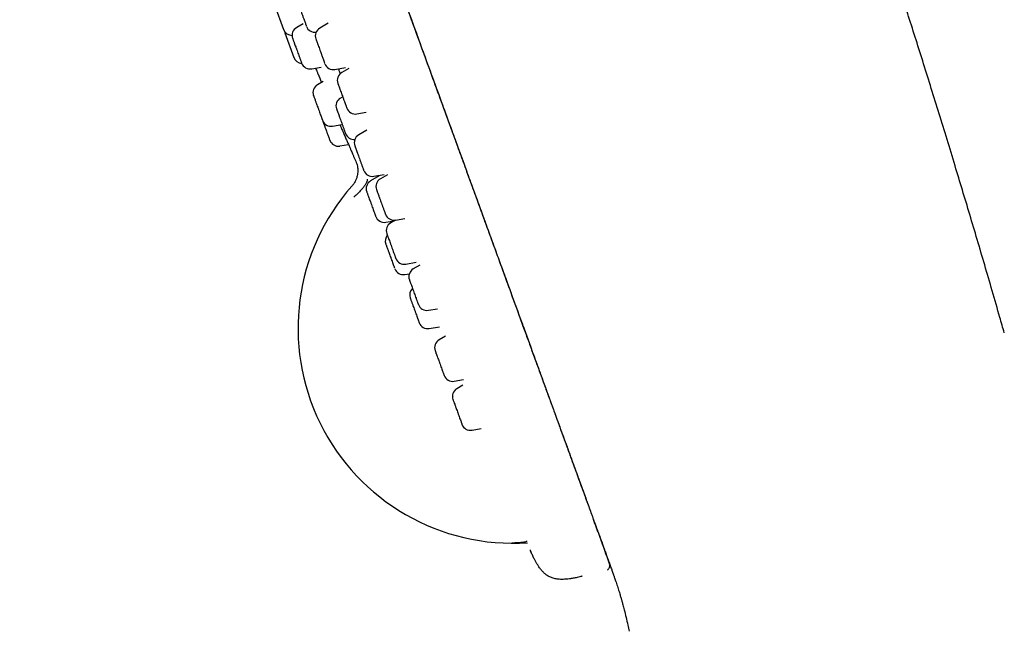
# Model space of a CAD drawing. Header units: millimetres. Extents: x 8 to 1577, y 12 to 2534.
# Tile 52 of 114: x 401 to 456, y 2091 to 2125. Entities that reach past the tile are written whole.
import ezdxf

# ---------------------------------------------------------------- set-up
doc = ezdxf.new("R2010")
doc.units = ezdxf.units.MM

msp = doc.modelspace()

# ---------------------------------------------------------------- linework, layer by layer
at = {"color": 7, "linetype": 'Continuous', "lineweight": 30}
for p, q in [((415.368, 2126.087), (415.867, 2124.715)), ((416.945, 2125.024), (416.592, 2124.824)), ((418.342, 2125.055), (417.877, 2124.787)), ((415.936, 2124.527), (416.435, 2123.154)), ((417.429, 2122.525), (417.948, 2122.621)), ((418.714, 2122.488), (419.293, 2122.591)), ((419.495, 2122.549), (419.095, 2122.318)), ((418.066, 2121.821), (417.75, 2121.642)), ((419.145, 2120.974), (419.024, 2120.904)), ((419.932, 2120.019), (420.446, 2120.11)), ((418.587, 2119.343), (419.091, 2119.437)), ((420.486, 2119.111), (420.037, 2118.852)), ((418.989, 2118.238), (419.476, 2118.328)), ((419.755, 2117.661), (419.872, 2117.396)), ((419.872, 2117.396), (419.873, 2117.395)), ((421.176, 2116.577), (420.699, 2116.301)), ((420.874, 2116.554), (421.456, 2116.657)), ((421.067, 2116.588), (421.09, 2116.527)), ((421.626, 2116.643), (421.241, 2116.421)), ((421.536, 2114.003), (422.015, 2114.088)), ((422.075, 2114.122), (421.814, 2113.971)), ((422.078, 2114.122), (422.595, 2114.214)), ((422.65, 2111.673), (423.233, 2111.776)), ((423.434, 2111.618), (423.067, 2111.406)), ((422.594, 2111.097), (422.846, 2111.142)), ((423.903, 2109.108), (424.418, 2109.198)), ((423.951, 2108.098), (424.526, 2108.199)), ((424.852, 2107.668), (424.501, 2107.466)), ((425.337, 2105.167), (425.847, 2105.257)), ((425.824, 2104.945), (425.489, 2104.752)), ((426.325, 2102.453), (426.827, 2102.542)), ((433.321, 2096.79), (433.321, 2096.789)), ((433.499, 2096.3), (433.49, 2096.325)), ((429.574, 2095.744), (429.597, 2095.692)), ((429.578, 2095.729), (429.576, 2095.735)), ((429.577, 2095.735), (429.578, 2095.728)), ((432.417, 2094.347), (432.433, 2094.351))]:
    msp.add_line(p, q, dxfattribs=at)
at = {"color": 7, "linetype": 'Continuous', "lineweight": 30, "flags": 128}
msp.add_lwpolyline([(415.911, 2124.624), (415.913, 2124.612), (415.936, 2124.527)], dxfattribs=at)
at = {"color": 7, "linetype": 'Continuous', "lineweight": 30}
for centre, radius, start, end in [((416.337, 2124.886), 0.5, 200, 270.0087), ((416.837, 2124.389), 0.5, 119.4148, 200), ((417.605, 2125.057), 0.5, 200, 277.7319), ((418.127, 2124.354), 0.5, 120, 200), ((416.905, 2123.325), 0.5, 200, 266.4748), ((417.337, 2123.016), 0.5, 200, 280.5852), ((418.627, 2122.981), 0.5, 200, 280), ((714.726, 2247.93), 322.456, 202.93788, 203.03226), ((419.345, 2121.885), 0.5, 120, 200), ((417.995, 2121.207), 0.5, 119.4148, 200), ((419.274, 2120.471), 0.5, 120, 200), ((419.845, 2120.512), 0.5, 200, 280), ((418.495, 2119.834), 0.5, 200, 280.5852), ((419.774, 2119.098), 0.5, 200, 275.4371), ((420.287, 2118.419), 0.5, 120, 200), ((418.897, 2118.729), 0.5, 200, 280.5852), ((420.787, 2117.046), 0.5, 200, 280), ((428.601, 2108.104), 11.936, 138.5295, 273.8752), ((420.949, 2115.868), 0.5, 120, 200), ((421.491, 2115.988), 0.5, 120, 200), ((421.449, 2114.496), 0.5, 200, 280), ((421.991, 2114.615), 0.5, 200, 280), ((422.064, 2113.538), 0.5, 120, 200), ((422.007, 2112.963), 0.5, 140.3583, 200), ((422.563, 2112.165), 0.5, 200, 280), ((422.507, 2111.59), 0.5, 200, 280), ((423.317, 2110.973), 0.5, 120, 200), ((423.365, 2109.963), 0.5, 133.8642, 200), ((423.816, 2109.6), 0.5, 200, 280), ((423.865, 2108.59), 0.5, 200, 280), ((424.751, 2107.033), 0.5, 120, 200), ((425.25, 2105.66), 0.5, 200, 280), ((425.739, 2104.319), 0.5, 120, 200), ((426.238, 2102.946), 0.5, 200, 280)]:
    msp.add_arc(centre, radius, start, end, dxfattribs=at)
for points, knots in [([(455.876, 2107.857), (455.794, 2108.144), (455.571, 2108.922), (455.208, 2110.18), (454.789, 2111.62), (454.373, 2113.033), (453.961, 2114.422), (453.552, 2115.79), (453.132, 2117.181), (452.701, 2118.594), (452.262, 2120.023), (451.828, 2121.422), (451.401, 2122.788), (450.981, 2124.12), (450.57, 2125.417), (450.166, 2126.677), (449.772, 2127.9), (449.387, 2129.086), (449.013, 2130.23), (448.65, 2131.333), (448.299, 2132.395), (447.956, 2133.424), (447.607, 2134.464), (447.254, 2135.511), (446.897, 2136.564), (446.552, 2137.576), (446.219, 2138.547), (445.898, 2139.478), (445.589, 2140.369), (445.293, 2141.219), (445.029, 2141.975), (444.795, 2142.641), (444.59, 2143.223), (444.393, 2143.781), (444.2, 2144.324), (444.006, 2144.87), (443.805, 2145.434), (443.594, 2146.024), (443.357, 2146.684), (443.092, 2147.419), (442.798, 2148.232), (442.49, 2149.081), (442.166, 2149.966), (441.828, 2150.888), (441.482, 2151.826), (441.129, 2152.779), (440.768, 2153.745), (440.394, 2154.744), (440.007, 2155.773), (439.605, 2156.834), (439.189, 2157.925), (438.759, 2159.047), (438.315, 2160.199), (437.857, 2161.382), (437.387, 2162.588), (436.905, 2163.817), (436.41, 2165.069), (435.9, 2166.352), (435.371, 2167.675), (434.821, 2169.039), (434.25, 2170.445), (433.661, 2171.886), (433.053, 2173.361), (432.432, 2174.859), (431.797, 2176.378), (431.15, 2177.914), (430.489, 2179.473), (429.813, 2181.052), (429.125, 2182.649), (428.423, 2184.264), (427.704, 2185.903), (427.06, 2187.361), (426.493, 2188.635), (426.008, 2189.722), (425.51, 2190.83), (425.078, 2191.788), (424.811, 2192.378), (424.715, 2192.59)], [0, 0, 0, 0, 0.009906, 0.026865, 0.043453, 0.05973, 0.075746, 0.091545, 0.107133, 0.124005, 0.140562, 0.156776, 0.172625, 0.188089, 0.203149, 0.217791, 0.232009, 0.245809, 0.259201, 0.271963, 0.284342, 0.296346, 0.307977, 0.320748, 0.333047, 0.344879, 0.356245, 0.367144, 0.377575, 0.387536, 0.397026, 0.404151, 0.410984, 0.417524, 0.423779, 0.430117, 0.436752, 0.443682, 0.450908, 0.460042, 0.469609, 0.479607, 0.490037, 0.500898, 0.512188, 0.523226, 0.534644, 0.54644, 0.558615, 0.571165, 0.58409, 0.597387, 0.611053, 0.625089, 0.639499, 0.654021, 0.668917, 0.684194, 0.699861, 0.716225, 0.733015, 0.750245, 0.767908, 0.785979, 0.804097, 0.822551, 0.841305, 0.860323, 0.879563, 0.89903, 0.918806, 0.938987, 0.951925, 0.965094, 0.978522, 0.992244, 1, 1, 1, 1]), ([(401.217, 2184.994), (401.217, 2184.994), (401.215, 2185), (401.223, 2184.979), (401.241, 2184.927), (401.275, 2184.834), (401.322, 2184.705), (401.383, 2184.539), (401.457, 2184.336), (401.544, 2184.097), (401.644, 2183.821), (401.743, 2183.55), (401.832, 2183.303), (401.911, 2183.088), (401.999, 2182.846), (402.096, 2182.579), (402.204, 2182.283), (402.322, 2181.957), (402.449, 2181.609), (402.583, 2181.24), (402.725, 2180.852), (402.877, 2180.433), (403.042, 2179.98), (403.219, 2179.494), (403.402, 2178.991), (403.59, 2178.475), (403.781, 2177.949), (403.983, 2177.396), (404.194, 2176.816), (404.414, 2176.209), (404.64, 2175.589), (404.871, 2174.956), (405.105, 2174.314), (405.346, 2173.651), (405.594, 2172.968), (405.859, 2172.24), (406.141, 2171.465), (406.441, 2170.642), (406.747, 2169.801), (407.06, 2168.942), (407.378, 2168.068), (407.701, 2167.179), (408.029, 2166.278), (408.377, 2165.322), (408.745, 2164.312), (409.133, 2163.246), (409.524, 2162.171), (409.918, 2161.089), (410.314, 2160), (410.713, 2158.906), (411.224, 2157.502), (411.847, 2155.788), (412.585, 2153.762), (413.317, 2151.749), (414.045, 2149.751), (414.766, 2147.768), (415.489, 2145.782), (416.212, 2143.795), (416.932, 2141.817), (417.648, 2139.851), (418.359, 2137.897), (419.07, 2135.943), (419.781, 2133.991), (420.491, 2132.04), (421.2, 2130.093), (421.907, 2128.148), (422.563, 2126.347), (423.167, 2124.687), (423.719, 2123.17), (424.27, 2121.657), (424.785, 2120.243), (425.262, 2118.932), (425.701, 2117.724), (426.138, 2116.525), (426.539, 2115.422), (426.906, 2114.415), (427.238, 2113.501), (427.567, 2112.598), (427.894, 2111.7), (428.217, 2110.811), (428.537, 2109.933), (428.85, 2109.072), (429.157, 2108.231), (429.456, 2107.41), (429.746, 2106.611), (430.028, 2105.836), (430.3, 2105.088), (430.563, 2104.368), (430.814, 2103.677), (431.054, 2103.017), (431.283, 2102.39), (431.498, 2101.797), (431.702, 2101.237), (431.895, 2100.707), (432.078, 2100.204), (432.251, 2099.728), (432.414, 2099.28), (432.566, 2098.865), (432.706, 2098.479), (432.836, 2098.122), (432.956, 2097.791), (433.029, 2097.593), (433.065, 2097.493)], [0, 0, 0, 0, 0.000001, 0.015682, 0.031361, 0.04704, 0.062719, 0.078399, 0.093802, 0.109204, 0.124602, 0.140001, 0.1488, 0.157601, 0.166401, 0.175201, 0.184, 0.1928, 0.2016, 0.209667, 0.217734, 0.225802, 0.233869, 0.241935, 0.249999, 0.257315, 0.264633, 0.271951, 0.279269, 0.286587, 0.293906, 0.300808, 0.307706, 0.314603, 0.321499, 0.328396, 0.336096, 0.343797, 0.351499, 0.359202, 0.366904, 0.374603, 0.382301, 0.389999, 0.398798, 0.407599, 0.416399, 0.425198, 0.433998, 0.442798, 0.451599, 0.467731, 0.483864, 0.499998, 0.515679, 0.531358, 0.547038, 0.562718, 0.578399, 0.593799, 0.6092, 0.6246, 0.640001, 0.6554, 0.670799, 0.686202, 0.701604, 0.713702, 0.725802, 0.7379, 0.749995, 0.759798, 0.769602, 0.779404, 0.789203, 0.7969, 0.804598, 0.812298, 0.820002, 0.827862, 0.835718, 0.843573, 0.851428, 0.859286, 0.867143, 0.875, 0.88284, 0.890681, 0.898522, 0.906361, 0.914198, 0.921897, 0.929596, 0.937298, 0.945, 0.952859, 0.960716, 0.96857, 0.976426, 0.984284, 0.992143, 1, 1, 1, 1]), ([(410.116, 2160.546), (410.231, 2160.228), (410.483, 2159.536), (410.874, 2158.462), (411.287, 2157.327), (411.784, 2155.962), (412.365, 2154.364), (413.031, 2152.535), (413.698, 2150.704), (414.364, 2148.874), (415.026, 2147.054), (415.684, 2145.246), (416.338, 2143.449), (416.992, 2141.652), (417.664, 2139.807), (418.353, 2137.914), (419.059, 2135.973), (419.766, 2134.032), (420.472, 2132.091), (421.179, 2130.149), (421.809, 2128.419), (422.361, 2126.9), (422.837, 2125.593), (423.312, 2124.288), (423.786, 2122.986), (424.259, 2121.686), (424.731, 2120.39), (425.166, 2119.194), (425.566, 2118.096), (425.929, 2117.097), (426.29, 2116.106), (426.648, 2115.123), (427.001, 2114.155), (427.347, 2113.203), (427.687, 2112.269), (428.021, 2111.351), (428.337, 2110.484), (428.634, 2109.665), (428.915, 2108.895), (429.19, 2108.139), (429.459, 2107.4), (429.722, 2106.678), (429.978, 2105.975), (430.225, 2105.294), (430.467, 2104.631), (430.701, 2103.988), (430.928, 2103.365), (431.144, 2102.771), (431.35, 2102.204), (431.547, 2101.664), (431.734, 2101.15), (431.917, 2100.647), (432.095, 2100.159), (432.265, 2099.69), (432.423, 2099.258), (432.568, 2098.859), (432.707, 2098.477), (432.838, 2098.116), (432.961, 2097.778), (433.033, 2097.581), (433.068, 2097.484)], [0, 0, 0, 0, 0.013311, 0.02901, 0.044728, 0.060456, 0.085629, 0.11079, 0.135916, 0.160982, 0.185999, 0.21054, 0.235059, 0.259565, 0.284063, 0.310519, 0.336984, 0.363466, 0.389975, 0.416523, 0.443135, 0.461091, 0.479064, 0.497046, 0.515028, 0.533003, 0.550972, 0.568947, 0.58304, 0.597132, 0.611223, 0.625315, 0.639413, 0.65327, 0.667148, 0.681005, 0.694818, 0.70713, 0.719435, 0.731748, 0.744109, 0.756513, 0.768935, 0.781349, 0.79373, 0.806516, 0.819266, 0.831999, 0.844734, 0.857489, 0.870292, 0.883143, 0.897299, 0.911436, 0.925514, 0.939549, 0.953563, 0.969196, 0.984834, 1, 1, 1, 1]), ([(416.637, 2126.255), (416.637, 2126.256), (416.636, 2126.258), (416.642, 2126.242), (416.65, 2126.218), (416.665, 2126.177), (416.688, 2126.115), (416.716, 2126.039), (416.741, 2125.968), (416.77, 2125.889), (416.809, 2125.781), (416.86, 2125.643), (416.904, 2125.52), (416.942, 2125.417), (416.972, 2125.334), (416.991, 2125.282), (417, 2125.256)], [0, 0, 0, 0, 0.049319, 0.110998, 0.17203, 0.233395, 0.325535, 0.41732, 0.467592, 0.517248, 0.616689, 0.716487, 0.815927, 0.877526, 0.938557, 1, 1, 1, 1]), ([(417, 2125.256), (417.014, 2125.219), (417.041, 2125.145), (417.07, 2125.065), (417.09, 2125.01), (417.108, 2124.96), (417.125, 2124.914), (417.135, 2124.886), (417.134, 2124.889), (417.134, 2124.889)], [0, 0, 0, 0, 0.172634, 0.34494, 0.439221, 0.532347, 0.718838, 0.906001, 1, 1, 1, 1]), ([(416.369, 2124.214), (416.368, 2124.215), (416.367, 2124.218), (416.377, 2124.193), (416.394, 2124.146), (416.414, 2124.091), (416.434, 2124.036), (416.46, 2123.963), (416.495, 2123.868), (416.531, 2123.767), (416.563, 2123.681), (416.597, 2123.588), (416.639, 2123.471), (416.69, 2123.333), (416.731, 2123.219), (416.763, 2123.131), (416.788, 2123.064), (416.813, 2122.994), (416.837, 2122.928), (416.853, 2122.884), (416.862, 2122.86), (416.867, 2122.847), (416.866, 2122.848), (416.866, 2122.848)], [0, 0, 0, 0, 0.027755, 0.092846, 0.157704, 0.197933, 0.237739, 0.277763, 0.337858, 0.397722, 0.430511, 0.462898, 0.527755, 0.592846, 0.657704, 0.697933, 0.737739, 0.777763, 0.837858, 0.897722, 0.930511, 0.962898, 1, 1, 1, 1]), ([(417.659, 2124.179), (417.658, 2124.18), (417.658, 2124.181), (417.663, 2124.166), (417.672, 2124.142), (417.687, 2124.101), (417.71, 2124.039), (417.737, 2123.963), (417.763, 2123.892), (417.792, 2123.813), (417.831, 2123.705), (417.881, 2123.567), (417.926, 2123.444), (417.963, 2123.341), (417.994, 2123.258), (418.013, 2123.206), (418.022, 2123.18)], [0, 0, 0, 0, 0.0493186, 0.1109984, 0.1720296, 0.2333952, 0.3255348, 0.4173196, 0.4675921, 0.5172482, 0.6166885, 0.716487, 0.8159272, 0.8775256, 0.9385568, 1, 1, 1, 1]), ([(418.022, 2123.18), (418.036, 2123.143), (418.063, 2123.069), (418.092, 2122.989), (418.112, 2122.934), (418.13, 2122.884), (418.147, 2122.838), (418.157, 2122.81), (418.156, 2122.813), (418.156, 2122.813)], [0, 0, 0, 0, 0.172634, 0.34494, 0.439221, 0.532347, 0.718838, 0.906001, 1, 1, 1, 1]), ([(417.64, 2122.564), (417.648, 2122.545), (417.675, 2122.48), (417.71, 2122.397), (417.743, 2122.316), (417.764, 2122.267), (417.766, 2122.261), (417.767, 2122.258)], [0, 0, 0, 0, 0.092448, 0.320331, 0.547239, 0.772472, 1, 1, 1, 1]), ([(418.908, 2122.523), (418.928, 2122.468), (418.962, 2122.374), (418.994, 2122.285), (419.008, 2122.248)], [0, 0, 0, 0, 0.57769, 1, 1, 1, 1]), ([(418.876, 2121.71), (418.876, 2121.711), (418.876, 2121.712), (418.882, 2121.695), (418.891, 2121.67), (418.906, 2121.628), (418.929, 2121.564), (418.958, 2121.487), (418.984, 2121.416), (419.013, 2121.336), (419.052, 2121.228), (419.102, 2121.089), (419.147, 2120.966), (419.184, 2120.864), (419.215, 2120.781), (419.233, 2120.729), (419.243, 2120.704)], [0, 0, 0, 0, 0.0552296, 0.1165259, 0.1771777, 0.2381617, 0.3297284, 0.4209425, 0.4709024, 0.5202498, 0.6190718, 0.7182498, 0.8170717, 0.8782871, 0.9389389, 1, 1, 1, 1]), ([(417.526, 2121.034), (417.526, 2121.035), (417.525, 2121.037), (417.528, 2121.031), (417.533, 2121.015), (417.548, 2120.976), (417.574, 2120.904), (417.604, 2120.82), (417.634, 2120.738), (417.661, 2120.664), (417.695, 2120.572), (417.735, 2120.46), (417.775, 2120.35), (417.808, 2120.26), (417.841, 2120.168), (417.882, 2120.057), (417.926, 2119.936), (417.959, 2119.846), (417.982, 2119.781), (417.998, 2119.737), (418.013, 2119.697), (418.024, 2119.668), (418.024, 2119.666), (418.025, 2119.665)], [0, 0, 0, 0, 0.008861, 0.04165, 0.074037, 0.138894, 0.203985, 0.268842, 0.309071, 0.348877, 0.388901, 0.448997, 0.508861, 0.54165, 0.574036, 0.638894, 0.703985, 0.768842, 0.809071, 0.848877, 0.888901, 0.948997, 1, 1, 1, 1]), ([(418.805, 2120.298), (418.805, 2120.297), (418.806, 2120.295), (418.818, 2120.261), (418.834, 2120.218), (418.851, 2120.172), (418.874, 2120.107), (418.906, 2120.021), (418.94, 2119.926), (418.971, 2119.843), (419.003, 2119.754), (419.046, 2119.637), (419.097, 2119.497), (419.14, 2119.378), (419.174, 2119.284), (419.201, 2119.21), (419.217, 2119.167), (419.225, 2119.145)], [0, 0, 0, 0, 0.073391, 0.161135, 0.215561, 0.269413, 0.323561, 0.404864, 0.485853, 0.530213, 0.574028, 0.661773, 0.749833, 0.837577, 0.891931, 0.945784, 1, 1, 1, 1]), ([(419.243, 2120.704), (419.256, 2120.667), (419.283, 2120.593), (419.312, 2120.514), (419.332, 2120.46), (419.349, 2120.411), (419.365, 2120.367), (419.375, 2120.341), (419.374, 2120.343), (419.374, 2120.344)], [0, 0, 0, 0, 0.174683, 0.349035, 0.444436, 0.538667, 0.727373, 0.916758, 1, 1, 1, 1]), ([(418.029, 2119.652), (418.033, 2119.642), (418.05, 2119.596), (418.08, 2119.514), (418.115, 2119.416), (418.146, 2119.33), (418.183, 2119.23), (418.225, 2119.115), (418.263, 2119.009), (418.293, 2118.927), (418.322, 2118.846), (418.356, 2118.756), (418.388, 2118.666), (418.409, 2118.61), (418.42, 2118.578), (418.426, 2118.561), (418.427, 2118.559), (418.427, 2118.558)], [0, 0, 0, 0, 0.026008, 0.118239, 0.175447, 0.232054, 0.28897, 0.37443, 0.45956, 0.506188, 0.552244, 0.644475, 0.737038, 0.829269, 0.886477, 0.943083, 1, 1, 1, 1]), ([(418.992, 2119.418), (419.013, 2119.369), (419.069, 2119.24), (419.159, 2119.034), (419.259, 2118.804), (419.354, 2118.586), (419.441, 2118.384), (419.521, 2118.201), (419.59, 2118.04), (419.649, 2117.905), (419.696, 2117.798), (419.73, 2117.72), (419.751, 2117.67), (419.754, 2117.664), (419.755, 2117.661)], [0, 0, 0, 0, 0.052229, 0.137901, 0.224538, 0.31078, 0.396418, 0.482951, 0.5694, 0.655025, 0.741337, 0.828026, 0.91385, 1, 1, 1, 1]), ([(419.225, 2119.145), (419.236, 2119.115), (419.257, 2119.055), (419.278, 2119), (419.29, 2118.965), (419.3, 2118.939), (419.305, 2118.924), (419.304, 2118.929), (419.303, 2118.929)], [0, 0, 0, 0, 0.230173, 0.45991, 0.585616, 0.70978, 0.95843, 1, 1, 1, 1]), ([(419.819, 2118.245), (419.818, 2118.245), (419.818, 2118.246), (419.828, 2118.219), (419.842, 2118.18), (419.858, 2118.137), (419.88, 2118.077), (419.91, 2117.994), (419.943, 2117.902), (419.973, 2117.82), (420.005, 2117.732), (420.047, 2117.616), (420.098, 2117.476), (420.142, 2117.356), (420.177, 2117.26), (420.205, 2117.184), (420.221, 2117.139), (420.229, 2117.116)], [0, 0, 0, 0, 0.054858, 0.144357, 0.199871, 0.254801, 0.310032, 0.392961, 0.47557, 0.520816, 0.565508, 0.655008, 0.74483, 0.834329, 0.889769, 0.944699, 1, 1, 1, 1]), ([(419.873, 2117.396), (419.891, 2117.35), (419.928, 2117.259), (419.962, 2117.121), (419.981, 2116.988), (419.986, 2116.852), (419.977, 2116.718), (419.955, 2116.589), (419.927, 2116.484), (419.897, 2116.399), (419.866, 2116.328), (419.825, 2116.243), (419.759, 2116.131), (419.692, 2116.05), (419.655, 2116.005)], [0, 0, 0, 0, 0.100464, 0.196293, 0.286498, 0.370291, 0.471027, 0.558459, 0.63217, 0.69207, 0.738758, 0.788607, 0.883322, 1, 1, 1, 1]), ([(420.229, 2117.116), (420.241, 2117.085), (420.263, 2117.022), (420.285, 2116.963), (420.299, 2116.924), (420.31, 2116.894), (420.317, 2116.875), (420.316, 2116.878), (420.316, 2116.879)], [0, 0, 0, 0, 0.218057, 0.435699, 0.554788, 0.672416, 0.907977, 1, 1, 1, 1]), ([(420.502, 2116.402), (420.508, 2116.384), (420.519, 2116.347), (420.497, 2116.259), (420.442, 2116.147), (420.352, 2116.011), (420.233, 2115.86), (420.089, 2115.702), (419.932, 2115.544), (419.82, 2115.443), (419.765, 2115.393)], [0, 0, 0, 0, 0.117704, 0.241444, 0.369563, 0.499989, 0.630417, 0.75854, 0.882287, 1, 1, 1, 1]), ([(420.48, 2115.697), (420.48, 2115.697), (420.479, 2115.698), (420.485, 2115.682), (420.502, 2115.636), (420.526, 2115.571), (420.55, 2115.503), (420.574, 2115.439), (420.604, 2115.357), (420.641, 2115.253), (420.68, 2115.146), (420.713, 2115.057), (420.747, 2114.963), (420.789, 2114.847), (420.837, 2114.714), (420.876, 2114.609), (420.904, 2114.53), (420.926, 2114.472), (420.937, 2114.44), (420.943, 2114.424)], [0, 0, 0, 0, 0.0135685, 0.0920815, 0.1708773, 0.2493902, 0.2980895, 0.3462767, 0.3947278, 0.4674766, 0.5399451, 0.5796377, 0.6188437, 0.6973567, 0.7761526, 0.8546655, 0.9033005, 0.9514876, 1, 1, 1, 1]), ([(421.023, 2115.813), (421.023, 2115.814), (421.022, 2115.816), (421.031, 2115.791), (421.044, 2115.754), (421.059, 2115.713), (421.081, 2115.654), (421.11, 2115.573), (421.144, 2115.481), (421.173, 2115.401), (421.205, 2115.313), (421.247, 2115.198), (421.298, 2115.057), (421.342, 2114.937), (421.377, 2114.84), (421.405, 2114.763), (421.421, 2114.718), (421.43, 2114.695)], [0, 0, 0, 0, 0.047108, 0.137341, 0.19331, 0.24869, 0.304374, 0.387983, 0.471269, 0.516887, 0.561946, 0.652179, 0.742737, 0.83297, 0.888865, 0.944246, 1, 1, 1, 1]), ([(420.943, 2114.424), (420.95, 2114.404), (420.965, 2114.363), (420.975, 2114.336), (420.979, 2114.325), (420.979, 2114.325), (420.979, 2114.325)], [0, 0, 0, 0, 0.345186, 0.689717, 0.878236, 1, 1, 1, 1]), ([(421.43, 2114.695), (421.441, 2114.663), (421.465, 2114.599), (421.487, 2114.538), (421.502, 2114.498), (421.513, 2114.466), (421.521, 2114.445), (421.52, 2114.447), (421.52, 2114.447)], [0, 0, 0, 0, 0.217492, 0.434571, 0.553351, 0.670675, 0.905625, 1, 1, 1, 1]), ([(421.595, 2113.364), (421.595, 2113.364), (421.595, 2113.363), (421.608, 2113.329), (421.627, 2113.275), (421.649, 2113.215), (421.671, 2113.156), (421.699, 2113.079), (421.735, 2112.98), (421.772, 2112.877), (421.804, 2112.789), (421.838, 2112.696), (421.881, 2112.579), (421.93, 2112.442), (421.971, 2112.332), (422.002, 2112.247), (422.025, 2112.183), (422.038, 2112.147), (422.044, 2112.129)], [0, 0, 0, 0, 0.0590838, 0.1407434, 0.2221098, 0.272579, 0.3225175, 0.3727296, 0.4481223, 0.5232247, 0.5643599, 0.6049908, 0.6863573, 0.768017, 0.8493834, 0.899786, 0.9497244, 1, 1, 1, 1]), ([(421.538, 2112.789), (421.538, 2112.789), (421.538, 2112.79), (421.542, 2112.778), (421.551, 2112.755), (421.568, 2112.707), (421.597, 2112.627), (421.63, 2112.536), (421.662, 2112.45), (421.69, 2112.372), (421.724, 2112.277), (421.766, 2112.164), (421.806, 2112.053), (421.838, 2111.964), (421.871, 2111.874), (421.91, 2111.766), (421.952, 2111.651), (421.983, 2111.567), (422.004, 2111.51), (422.018, 2111.47), (422.024, 2111.453), (422.028, 2111.444)], [0, 0, 0, 0, 0.036173, 0.072084, 0.107554, 0.178587, 0.249875, 0.320907, 0.364966, 0.408562, 0.452397, 0.518215, 0.583778, 0.619689, 0.65516, 0.726192, 0.79748, 0.868513, 0.912514, 0.95611, 1, 1, 1, 1]), ([(422.044, 2112.129), (422.053, 2112.105), (422.07, 2112.058), (422.084, 2112.02), (422.091, 2112.002), (422.094, 2111.994), (422.093, 2111.996), (422.092, 2111.997)], [0, 0, 0, 0, 0.2959, 0.591239, 0.75284, 0.912461, 1, 1, 1, 1]), ([(422.848, 2110.798), (422.848, 2110.799), (422.847, 2110.801), (422.857, 2110.774), (422.874, 2110.727), (422.895, 2110.67), (422.915, 2110.615), (422.942, 2110.541), (422.976, 2110.446), (423.013, 2110.344), (423.045, 2110.257), (423.079, 2110.165), (423.121, 2110.047), (423.172, 2109.909), (423.213, 2109.796), (423.245, 2109.709), (423.269, 2109.642), (423.283, 2109.604), (423.29, 2109.585)], [0, 0, 0, 0, 0.0399771, 0.1232949, 0.2063136, 0.2578077, 0.3087602, 0.3599919, 0.4369156, 0.5135431, 0.5555136, 0.5969696, 0.6799884, 0.7633062, 0.8463249, 0.897751, 0.9487035, 1, 1, 1, 1]), ([(422.895, 2109.791), (422.895, 2109.791), (422.895, 2109.791), (422.899, 2109.78), (422.911, 2109.748), (422.934, 2109.684), (422.963, 2109.606), (422.991, 2109.528), (423.017, 2109.456), (423.05, 2109.367), (423.09, 2109.257), (423.13, 2109.147), (423.162, 2109.057), (423.196, 2108.965), (423.237, 2108.852), (423.283, 2108.726), (423.318, 2108.631), (423.343, 2108.562), (423.361, 2108.513), (423.37, 2108.488), (423.374, 2108.476)], [0, 0, 0, 0, 0.025689, 0.062933, 0.137517, 0.212369, 0.286953, 0.333215, 0.378991, 0.425017, 0.494126, 0.562968, 0.600674, 0.637918, 0.712502, 0.787355, 0.861938, 0.90814, 0.953915, 1, 1, 1, 1]), ([(423.29, 2109.585), (423.299, 2109.559), (423.318, 2109.508), (423.333, 2109.466), (423.341, 2109.443), (423.346, 2109.43), (423.345, 2109.432), (423.345, 2109.432)], [0, 0, 0, 0, 0.274442, 0.548364, 0.698246, 0.846292, 1, 1, 1, 1]), ([(423.374, 2108.476), (423.38, 2108.461), (423.39, 2108.431), (423.395, 2108.418), (423.395, 2108.419), (423.395, 2108.42)], [0, 0, 0, 0, 0.46037, 0.919866, 1, 1, 1, 1]), ([(424.281, 2106.861), (424.281, 2106.861), (424.282, 2106.86), (424.29, 2106.836), (424.31, 2106.782), (424.335, 2106.712), (424.361, 2106.64), (424.386, 2106.573), (424.417, 2106.487), (424.456, 2106.381), (424.495, 2106.273), (424.528, 2106.183), (424.562, 2106.09), (424.604, 2105.974), (424.651, 2105.844), (424.688, 2105.743), (424.715, 2105.668), (424.735, 2105.613), (424.746, 2105.584), (424.751, 2105.57)], [0, 0, 0, 0, 0.0342383, 0.1111061, 0.1882509, 0.2651186, 0.3127974, 0.3599749, 0.4074108, 0.4786351, 0.5495852, 0.5884461, 0.6268305, 0.7036983, 0.7808431, 0.8577108, 0.9053267, 0.9525041, 1, 1, 1, 1]), ([(424.751, 2105.57), (424.758, 2105.552), (424.771, 2105.515), (424.779, 2105.493), (424.78, 2105.49), (424.781, 2105.489)], [0, 0, 0, 0, 0.393045, 0.785344, 1, 1, 1, 1]), ([(425.27, 2104.145), (425.27, 2104.145), (425.269, 2104.147), (425.273, 2104.137), (425.28, 2104.116), (425.297, 2104.07), (425.325, 2103.992), (425.357, 2103.904), (425.389, 2103.818), (425.416, 2103.742), (425.451, 2103.647), (425.492, 2103.534), (425.532, 2103.424), (425.565, 2103.335), (425.598, 2103.244), (425.637, 2103.135), (425.68, 2103.018), (425.711, 2102.932), (425.733, 2102.873), (425.747, 2102.832), (425.754, 2102.814), (425.758, 2102.804)], [0, 0, 0, 0, 0.02894, 0.06512, 0.100857, 0.172422, 0.244245, 0.315811, 0.360201, 0.404124, 0.448288, 0.514599, 0.580655, 0.616835, 0.652572, 0.724137, 0.795961, 0.867526, 0.911857, 0.95578, 1, 1, 1, 1]), ([(425.758, 2102.804), (425.762, 2102.793), (425.768, 2102.777), (425.767, 2102.778), (425.767, 2102.778)], [0, 0, 0, 0, 0.743411, 1, 1, 1, 1]), ([(433.316, 2096.804), (433.29, 2096.874), (433.237, 2097.021), (433.155, 2097.247), (433.095, 2097.411), (433.065, 2097.493)], [0, 0, 0, 0, 0.313369, 0.656674, 1, 1, 1, 1]), ([(433.065, 2097.493), (433.106, 2097.38), (433.188, 2097.155), (433.295, 2096.861), (433.392, 2096.595), (433.479, 2096.355), (433.559, 2096.136), (433.628, 2095.946), (433.668, 2095.835), (433.687, 2095.785)], [0, 0, 0, 0, 0.14599, 0.292014, 0.438106, 0.584257, 0.730433, 0.876614, 1, 1, 1, 1]), ([(433.307, 2096.828), (433.32, 2096.792), (433.361, 2096.68), (433.421, 2096.515), (433.505, 2096.283), (433.592, 2096.044), (433.657, 2095.867), (433.684, 2095.791), (433.687, 2095.785)], [0, 0, 0, 0, 0.081231, 0.253297, 0.425201, 0.699966, 0.974477, 1, 1, 1, 1]), ([(433.322, 2096.789), (433.348, 2096.716), (433.404, 2096.563), (433.485, 2096.341), (433.566, 2096.118), (433.643, 2095.905), (433.726, 2095.676), (433.813, 2095.437), (433.888, 2095.228), (433.95, 2095.057), (433.995, 2094.932), (434.039, 2094.81), (434.075, 2094.709), (434.103, 2094.631), (434.123, 2094.575), (434.141, 2094.525), (434.157, 2094.478), (434.176, 2094.426), (434.198, 2094.361), (434.226, 2094.28), (434.26, 2094.182), (434.3, 2094.065), (434.345, 2093.93), (434.393, 2093.782), (434.441, 2093.633), (434.485, 2093.493), (434.523, 2093.366), (434.557, 2093.254), (434.585, 2093.159), (434.608, 2093.08), (434.628, 2093.01), (434.648, 2092.936), (434.674, 2092.846), (434.704, 2092.736), (434.739, 2092.605), (434.799, 2092.375), (434.881, 2092.044), (434.971, 2091.647), (435.024, 2091.389), (435.048, 2091.273)], [0, 0, 0, 0, 0.0715835, 0.150329, 0.2075548, 0.2662414, 0.3246189, 0.3808713, 0.434283, 0.4596917, 0.4842023, 0.5074109, 0.5274469, 0.5383081, 0.5478482, 0.5560791, 0.5630298, 0.5710195, 0.5816465, 0.5949056, 0.6107943, 0.6293148, 0.6504755, 0.6737111, 0.6960324, 0.7159887, 0.733585, 0.749075, 0.7621109, 0.7726822, 0.7810363, 0.7907474, 0.8027353, 0.8171688, 0.8340655, 0.8534414, 0.9042696, 0.9566664, 1, 1, 1, 1]), ([(428.558, 2096.195), (428.607, 2096.197), (428.712, 2096.199), (428.832, 2096.205), (428.923, 2096.209), (428.987, 2096.213), (429.051, 2096.217), (429.114, 2096.223), (429.189, 2096.231), (429.267, 2096.244), (429.331, 2096.262), (429.37, 2096.28), (429.372, 2096.289), (429.373, 2096.293)], [0, 0, 0, 0, 0.099613, 0.213218, 0.263897, 0.31812, 0.376228, 0.438523, 0.505237, 0.628159, 0.753291, 0.878119, 1, 1, 1, 1]), ([(429.55, 2095.802), (429.559, 2095.779), (429.575, 2095.737), (429.577, 2095.731), (429.578, 2095.729)], [0, 0, 0, 0, 0.560009, 1, 1, 1, 1]), ([(432.442, 2094.326), (432.352, 2094.305), (432.185, 2094.266), (431.948, 2094.22), (431.741, 2094.188), (431.556, 2094.168), (431.391, 2094.158), (431.242, 2094.158), (431.072, 2094.169), (430.885, 2094.201), (430.683, 2094.269), (430.515, 2094.36), (430.374, 2094.466), (430.249, 2094.584), (430.127, 2094.728), (430.021, 2094.877), (429.928, 2095.025), (429.846, 2095.169), (429.76, 2095.334), (429.669, 2095.522), (429.61, 2095.657), (429.578, 2095.729)], [0, 0, 0, 0, 0.075632, 0.140822, 0.197711, 0.247942, 0.292812, 0.333375, 0.370513, 0.432153, 0.488927, 0.544566, 0.587763, 0.633966, 0.684902, 0.742564, 0.783327, 0.82844, 0.878803, 0.935524, 1, 1, 1, 1]), ([(434.021, 2094.859), (433.968, 2095.008), (433.855, 2095.319), (433.754, 2095.599), (433.71, 2095.72), (433.71, 2095.72)], [0, 0, 0, 0, 0.477889, 0.99996, 1, 1, 1, 1]), ([(433.856, 2094.695), (433.873, 2094.709), (433.906, 2094.737), (433.943, 2094.793), (433.968, 2094.854), (433.978, 2094.918), (433.976, 2094.975), (433.967, 2095.008), (433.963, 2095.021)], [0, 0, 0, 0, 0.177338, 0.359032, 0.540727, 0.718064, 0.887284, 1, 1, 1, 1]), ([(434.007, 2094.9), (434.011, 2094.887), (434.023, 2094.854), (434.036, 2094.819), (434.044, 2094.795), (434.045, 2094.793)], [0, 0, 0, 0, 0.3683349, 0.9319111, 1, 1, 1, 1])]:
    msp.add_open_spline(points, degree=3, knots=knots, dxfattribs=at)

doc.saveas('drawing.dxf')
